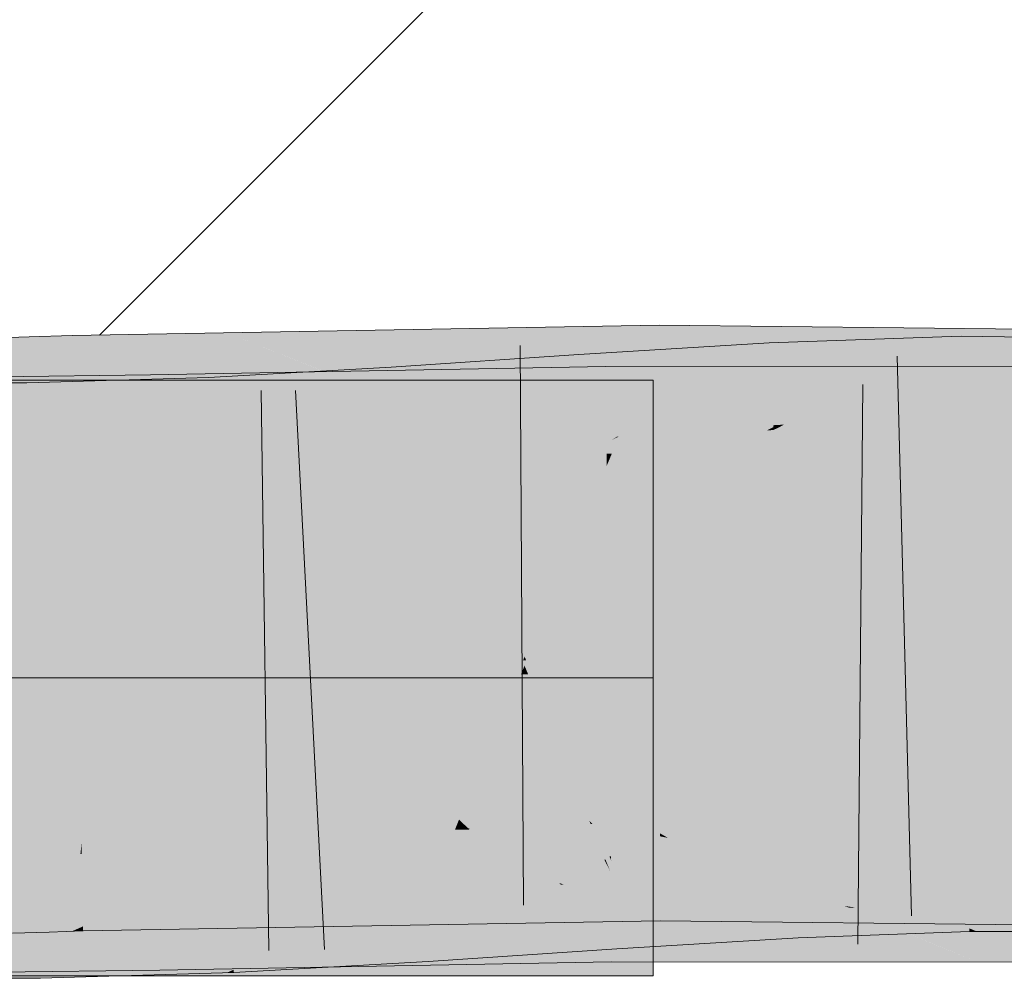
# Model space of a CAD drawing. Extents: x -620 to 3480, y 62 to 1102.
# Tile 131 of 256: x 178.511 to 178.925, y 735.314 to 735.716. Entities that reach past the tile are written whole.
import ezdxf
from ezdxf.lldxf.tags import DXFTag

# ---------------------------------------------------------------- set-up
doc = ezdxf.new("R2010")
doc.units = 0
doc.layers.get('0').update_dxf_attribs({"lineweight": 13})
for name, color, linetype, lineweight, true_color in [('E_Detail_Wandschraffur', 7, 'Continuous', 5, 0xc0c0c0), ('E_Leerrohr 25-A06G9STU8I', 7, 'Continuous', 9, 0xff8000), ('E_Leerrohr 25-Shading', 7, 'Continuous', 9, 0xff8000)]:
    doc.layers.add(name, color=color, linetype=linetype, lineweight=lineweight, true_color=true_color)
tags = doc.linetypes.add('STRICHPUNKT2-A06G9STV8I', pattern=[12.7, 6.35, -3.175, 0, -3.175]).pattern_tags.tags
tags[10:11] = [DXFTag(74, 4), DXFTag(75, 0), DXFTag(340, '0'), DXFTag(46, 0.0), DXFTag(50, 0.0), DXFTag(44, 0.0), DXFTag(45, 0.0)]
tags[8:9] = [DXFTag(74, 4), DXFTag(75, 0), DXFTag(340, '0'), DXFTag(46, 0.0), DXFTag(50, 0.0), DXFTag(44, 0.0), DXFTag(45, 0.0)]
tags[6:7] = [DXFTag(74, 4), DXFTag(75, 0), DXFTag(340, '0'), DXFTag(46, 0.0), DXFTag(50, 0.0), DXFTag(44, 0.0), DXFTag(45, 0.0)]
tags[4:5] = [DXFTag(74, 4), DXFTag(75, 0), DXFTag(340, '0'), DXFTag(46, 0.0), DXFTag(50, 0.0), DXFTag(44, 0.0), DXFTag(45, 0.0)]

# ---------------------------------------------------------------- blocks, each defined once
blk = doc.blocks.new('Shading-A06G9SG38I', base_point=(178.73904, 735.42426))
at = {"layer": 'E_Leerrohr 25-Shading', "color": 43, "true_color": 0xd7ab7f}
for points in [[(178.72481, 735.55396), (178.77977, 735.55975), (178.59824, 735.58496), (178.77971, 735.58813)], [(178.84824, 735.58734), (178.77971, 735.58813), (178.77977, 735.55975)], [(178.77977, 735.55975), (178.77977, 735.55511), (178.84824, 735.58734), (178.78647, 735.55499)], [(178.84824, 735.58734), (178.78647, 735.55499), (178.84474, 735.55902), (178.80762, 735.55475)], [(178.84824, 735.58734), (178.84474, 735.55902), (178.91324, 735.58667)], [(178.91324, 735.58667), (178.84474, 735.55902), (179.03815, 735.58527), (179.03781, 735.58136)], [(178.51526, 735.58325), (178.49928, 735.5827), (178.51637, 735.55017), (178.50047, 735.54919)], [(178.53331, 735.5838), (178.51526, 735.58325), (178.53391, 735.55115), (178.51637, 735.55017)], [(178.53331, 735.5838), (178.59824, 735.58496), (178.53331, 735.5838)], [(178.53331, 735.5838), (178.67188, 735.55316), (178.59824, 735.58496), (178.67813, 735.55322)], [(178.67188, 735.55316), (178.53331, 735.5838), (178.61311, 735.55212)], [(178.60989, 735.55341), (178.53331, 735.5838), (178.53391, 735.55115)], [(178.72481, 735.55396), (178.59824, 735.58496), (178.67889, 735.55298)], [(178.85146, 735.55597), (178.90657, 735.58356), (178.8264, 735.57166), (178.84824, 735.58148)], [(178.9066, 735.58081), (178.90657, 735.58356), (178.85146, 735.55597)], [(178.91324, 735.58344), (178.90657, 735.58356), (178.9066, 735.58081)], [(178.91248, 735.54913), (178.99429, 735.58228), (178.9066, 735.58081), (178.91324, 735.58344)], [(178.991, 735.54865), (178.99429, 735.58228), (178.91248, 735.54913)], [(178.76207, 735.54132), (178.82596, 735.58069), (178.74828, 735.54034), (178.746, 735.57581)], [(178.8264, 735.57166), (178.82596, 735.58069), (178.76283, 735.54138), (178.76207, 735.54132)], [(178.84824, 735.58148), (178.82596, 735.58069), (178.8264, 735.57166)], [(178.90703, 735.54962), (178.9066, 735.58081), (178.83224, 735.54639), (178.85146, 735.55597)], [(178.84474, 735.55902), (178.95203, 735.5528), (179.03781, 735.58136), (179.03531, 735.55249)], [(178.91248, 735.54913), (178.9066, 735.58081), (178.90704, 735.54919)], [(178.746, 735.57581), (178.66727, 735.5705), (178.68663, 735.53516), (178.66908, 735.54126)], [(178.74828, 735.54034), (178.746, 735.57581), (178.68694, 735.53534)], [(178.68663, 735.5329), (178.75772, 735.53424), (178.59824, 735.56787), (178.75739, 735.5708)], [(178.66908, 735.54126), (178.66727, 735.5705), (178.63239, 735.55438), (178.63184, 735.56848)], [(178.75772, 735.53424), (178.75986, 735.53418), (178.75739, 735.5708), (178.84824, 735.57074)], [(178.84824, 735.57074), (178.75986, 735.53418), (178.91324, 735.57074), (178.82486, 735.53418)], [(178.82764, 735.54614), (178.8264, 735.57166), (178.76285, 735.54138)], [(178.82486, 735.53418), (178.95078, 735.53412), (178.91324, 735.57074), (178.95163, 735.57068)], [(178.82986, 735.54626), (178.85146, 735.55597), (178.82764, 735.54614), (178.8264, 735.57166)], [(178.38324, 735.52844), (178.56682, 735.5307), (178.53325, 735.56689), (178.56647, 735.55353)], [(178.38324, 735.52844), (178.53325, 735.56689), (178.38324, 735.56506)], [(178.56647, 735.55353), (178.56625, 735.56726), (178.53325, 735.56689)], [(178.59047, 735.56616), (178.53325, 735.56451), (178.59151, 735.54205)], [(178.56625, 735.56726), (178.68663, 735.5329), (178.59824, 735.56787)], [(178.56625, 735.56726), (178.56647, 735.55353), (178.68663, 735.5329), (178.62163, 735.53168)], [(178.59151, 735.54205), (178.59824, 735.56659), (178.59047, 735.56616)], [(178.59151, 735.54205), (178.63301, 735.53772), (178.59824, 735.56659), (178.63252, 735.5509)], [(178.63184, 735.56848), (178.59824, 735.56659), (178.63239, 735.55438)], [(178.63239, 735.55438), (178.59824, 735.56659), (178.63252, 735.5509)], [(178.49503, 735.56396), (178.49495, 735.52734), (178.51431, 735.56396), (178.51515, 735.52734)], [(178.53325, 735.56451), (178.51431, 735.56396), (178.59204, 735.52954), (178.51515, 735.52734)], [(178.53325, 735.56451), (178.59204, 735.52954), (178.59151, 735.54205)], [(178.7684, 735.55487), (178.77977, 735.55975), (178.72481, 735.55396)], [(178.77977, 735.55511), (178.77977, 735.55975), (178.76842, 735.55487)], [(178.83324, 735.55438), (178.84474, 735.55902), (178.80762, 735.55475)], [(178.95203, 735.5528), (178.84474, 735.55902), (178.83324, 735.55438)], [(178.62163, 735.54877), (178.60989, 735.55341), (178.53398, 735.54718), (178.53391, 735.55115)], [(178.56647, 735.55353), (178.56682, 735.5307), (178.62163, 735.53168)], [(178.62163, 735.54877), (178.68663, 735.54987), (178.61311, 735.55212), (178.67188, 735.55316)], [(178.66908, 735.54126), (178.63239, 735.55438), (178.66954, 735.534), (178.63252, 735.5509)], [(178.67188, 735.55316), (178.68663, 735.54987), (178.67813, 735.55322)], [(178.68663, 735.54987), (178.72481, 735.55396), (178.67889, 735.55298)], [(178.75986, 735.55115), (178.7684, 735.55487), (178.68663, 735.54987), (178.72481, 735.55396)], [(178.75986, 735.55115), (178.77979, 735.55151), (178.76842, 735.55487), (178.77977, 735.55511)], [(178.77977, 735.55511), (178.77979, 735.55151), (178.78647, 735.55499)], [(178.78647, 735.55499), (178.77979, 735.55151), (178.80762, 735.55475)], [(178.82486, 735.55103), (178.83324, 735.55438), (178.77979, 735.55151), (178.80762, 735.55475)], [(178.83047, 735.55328), (178.82486, 735.55103), (178.92355, 735.55292), (178.92363, 735.54993)], [(178.85146, 735.55597), (178.82986, 735.54626), (178.83224, 735.54639)], [(178.83047, 735.55328), (178.95203, 735.5528), (178.83324, 735.55438)], [(178.92363, 735.54993), (179.06738, 735.54834), (178.92355, 735.55292), (179.0675, 735.55237)], [(178.50047, 735.54919), (178.5006, 735.54608), (178.51637, 735.55017), (178.51648, 735.54663)], [(178.51637, 735.55017), (178.51648, 735.54663), (178.53391, 735.55115), (178.53398, 735.54718)], [(178.63301, 735.53772), (178.66954, 735.534), (178.63252, 735.5509)], [(178.82773, 735.54413), (178.90707, 735.54694), (178.82971, 735.5451), (178.90704, 735.54919)], [(178.82971, 735.5451), (178.90704, 735.54919), (178.83224, 735.54639), (178.90703, 735.54962)], [(178.90707, 735.54694), (178.91248, 735.54913), (178.90704, 735.54919)], [(178.99072, 735.54584), (178.991, 735.54865), (178.90707, 735.54694), (178.91248, 735.54913)], [(178.82767, 735.54529), (178.82764, 735.54614), (178.75986, 735.53998), (178.76285, 735.54138)], [(178.82767, 735.54529), (178.75986, 735.53998), (178.82486, 735.54395)], [(178.82486, 735.54395), (178.82773, 735.54413), (178.82767, 735.54529)], [(178.82767, 735.54529), (178.82986, 735.54626), (178.82764, 735.54614)], [(178.82986, 735.54626), (178.82767, 735.54529), (178.82971, 735.5451), (178.82768, 735.54498)], [(178.82768, 735.54498), (178.82773, 735.54413), (178.82971, 735.5451)], [(178.82986, 735.54626), (178.82971, 735.5451), (178.83224, 735.54639)], [(178.62163, 735.53125), (178.63322, 735.53192), (178.59151, 735.54205), (178.63301, 735.53772)], [(178.59151, 735.54205), (178.59204, 735.52954), (178.62163, 735.53125)], [(178.66908, 735.54126), (178.66954, 735.534), (178.68663, 735.53516)], [(178.74834, 735.53931), (178.74828, 735.54034), (178.68663, 735.53516), (178.68694, 735.53534)], [(178.75986, 735.53998), (178.76207, 735.54132), (178.74834, 735.53931), (178.74828, 735.54034)], [(178.76207, 735.54132), (178.75986, 735.53998), (178.76283, 735.54138)], [(178.63322, 735.53192), (178.66954, 735.534), (178.63301, 735.53772)], [(178.61746, 735.37012), (178.62163, 735.37195), (178.53726, 735.36963), (178.53725, 735.37048)], [(178.57368, 735.34821), (178.63321, 735.35004), (178.62163, 735.37195), (178.68663, 735.37311)], [(178.57368, 735.34821), (178.62163, 735.37195), (178.5788, 735.35345)], [(178.63321, 735.35004), (178.73857, 735.35321), (178.68663, 735.37311), (178.73775, 735.354)], [(178.71767, 735.37366), (178.68663, 735.37311), (178.72076, 735.37061)], [(178.72076, 735.37061), (178.68663, 735.37311), (178.73775, 735.354)], [(178.75986, 735.37439), (178.71767, 735.37366), (178.78018, 735.36633), (178.75197, 735.36835)], [(178.75197, 735.36835), (178.71767, 735.37366), (178.72076, 735.37061)], [(178.75986, 735.37439), (178.78018, 735.36633), (178.77322, 735.37463), (178.78017, 735.37354)], [(178.78017, 735.37354), (178.78017, 735.37476), (178.77322, 735.37463)], [(178.78342, 735.37292), (178.78017, 735.37476), (178.78017, 735.37354)], [(178.83153, 735.3642), (178.82486, 735.37427), (178.78342, 735.37292), (178.78017, 735.37476)], [(178.80942, 735.3587), (178.78342, 735.37292), (178.78018, 735.36633), (178.78017, 735.37354)], [(178.8387, 735.35333), (178.83153, 735.3642), (178.80942, 735.3587), (178.78342, 735.37292)], [(178.86134, 735.3587), (178.82486, 735.37427), (178.83153, 735.3642)], [(178.89423, 735.34473), (179.06198, 735.37164), (178.82486, 735.37427)], [(179.06087, 735.33502), (179.06198, 735.37164), (178.91324, 735.33667), (178.89423, 735.34473)], [(178.52246, 735.36926), (178.52245, 735.36993), (178.50696, 735.36884), (178.50693, 735.36945)], [(178.50706, 735.36584), (178.52257, 735.36597), (178.50696, 735.36884), (178.52246, 735.36926)], [(178.53716, 735.36963), (178.53725, 735.37048), (178.52246, 735.36926), (178.52245, 735.36993)], [(178.52257, 735.36597), (178.53677, 735.36609), (178.52246, 735.36926), (178.53716, 735.36963)], [(178.53677, 735.36609), (178.53734, 735.36609), (178.53716, 735.36963), (178.53726, 735.36963)], [(178.53726, 735.36963), (178.53725, 735.37048), (178.53716, 735.36963)], [(178.53734, 735.36609), (178.6064, 735.36536), (178.53726, 735.36963), (178.61746, 735.37012)], [(178.78021, 735.35443), (178.75197, 735.36835), (178.73775, 735.354), (178.72076, 735.37061)], [(178.75197, 735.36835), (178.78021, 735.35443), (178.7802, 735.36401)], [(178.78018, 735.36633), (178.75197, 735.36835), (178.7802, 735.36401)], [(178.82486, 735.36682), (178.77324, 735.36371), (178.83652, 735.36273), (178.78101, 735.36285)], [(178.83652, 735.36273), (178.83629, 735.36755), (178.82486, 735.36682)], [(178.87485, 735.34821), (178.90952, 735.37018), (178.83652, 735.36273), (178.83629, 735.36755)], [(178.90999, 735.3349), (178.90952, 735.37018), (178.87485, 735.34821)], [(178.97345, 735.36993), (178.90952, 735.37018), (178.91324, 735.33356), (178.90999, 735.3349)], [(178.97345, 735.36993), (178.91324, 735.33356), (178.96986, 735.3335)], [(178.52324, 735.34631), (178.52257, 735.36597), (178.5078, 735.3454), (178.50706, 735.36584)], [(178.52324, 735.34631), (178.53468, 735.34698), (178.52257, 735.36597), (178.53677, 735.36609)], [(178.53468, 735.34698), (178.53769, 735.34717), (178.53677, 735.36609), (178.53734, 735.36609)], [(178.53769, 735.34717), (178.56619, 735.34802), (178.53734, 735.36609), (178.6064, 735.36536)], [(178.74855, 735.35681), (178.75964, 735.36285), (178.71773, 735.36005)], [(178.76012, 735.35559), (178.75964, 735.36285), (178.74855, 735.35681)], [(178.78421, 735.35297), (178.75986, 735.36292), (178.76012, 735.35559), (178.75964, 735.36285)], [(178.77324, 735.36371), (178.75986, 735.36292), (178.78101, 735.36285)], [(178.78963, 735.35236), (178.75986, 735.36292), (178.78421, 735.35297)], [(178.83728, 735.34705), (178.75986, 735.36292), (178.78963, 735.35236)], [(178.83728, 735.34705), (178.83681, 735.35663), (178.75986, 735.36292), (178.78101, 735.36285)], [(178.78966, 735.3623), (178.78018, 735.36633), (178.7802, 735.36401)], [(178.80942, 735.3587), (178.78018, 735.36633), (178.78966, 735.3623)], [(178.7802, 735.36401), (178.78021, 735.35443), (178.78473, 735.36316), (178.79364, 735.35419)], [(178.83681, 735.35663), (178.83652, 735.36273), (178.78101, 735.36285)], [(178.79364, 735.35419), (178.8094, 735.35388), (178.78473, 735.36316), (178.78966, 735.3623)], [(178.87564, 735.35266), (178.86134, 735.3587), (178.8387, 735.35333), (178.83153, 735.3642)], [(178.84639, 735.35535), (178.83652, 735.36273), (178.83681, 735.35663)], [(178.83652, 735.36273), (178.84639, 735.35535), (178.86134, 735.35333)], [(178.68065, 735.35504), (178.71773, 735.36005), (178.68663, 735.35797)], [(178.71773, 735.36005), (178.68065, 735.35504), (178.73129, 735.34741), (178.6926, 735.32635)], [(178.71773, 735.36005), (178.73129, 735.34741), (178.74855, 735.35681)], [(178.78966, 735.3623), (178.8094, 735.35388), (178.80942, 735.3587), (178.81847, 735.3537)], [(178.80942, 735.3587), (178.81847, 735.3537), (178.8387, 735.35333)], [(178.56955, 735.35394), (178.56987, 735.33252), (178.62163, 735.35492)], [(178.60316, 735.31995), (178.68663, 735.35608), (178.56996, 735.32733), (178.57631, 735.3338)], [(178.62163, 735.35492), (178.57884, 735.33636), (178.68663, 735.35608), (178.57631, 735.3338)], [(178.59999, 735.34399), (178.63989, 735.34949), (178.62163, 735.35419), (178.63968, 735.35522)], [(178.71774, 735.35669), (178.68663, 735.35608), (178.75052, 735.32465), (178.60316, 735.31995)], [(178.63989, 735.34949), (178.68065, 735.35504), (178.63968, 735.35522), (178.6805, 735.35754)], [(178.64038, 735.33606), (178.68065, 735.35504), (178.63989, 735.34949)], [(178.6825, 735.3252), (178.68065, 735.35504), (178.64095, 735.32117), (178.64038, 735.33606)], [(178.68663, 735.35797), (178.6805, 735.35754), (178.68065, 735.35504)], [(178.6926, 735.32635), (178.68065, 735.35504), (178.6825, 735.3252)], [(178.75931, 735.35742), (178.71774, 735.35669), (178.75937, 735.35028)], [(178.7596, 735.32495), (178.71774, 735.35669), (178.75052, 735.32465)], [(178.71774, 735.35669), (178.7596, 735.32495), (178.75937, 735.35028)], [(178.74855, 735.35681), (178.73129, 735.34741), (178.76147, 735.33429), (178.74716, 735.33264)], [(178.78021, 735.35443), (178.73775, 735.354), (178.73982, 735.35321)], [(178.73982, 735.35321), (178.78024, 735.33813), (178.78021, 735.35443)], [(178.74855, 735.35681), (178.76147, 735.33429), (178.76012, 735.35559)], [(178.75986, 735.35742), (178.75931, 735.35742), (178.7896, 735.34509), (178.75937, 735.35028)], [(178.7896, 735.34509), (178.77325, 735.35742), (178.75986, 735.35742)], [(178.76012, 735.35559), (178.76147, 735.33429), (178.78502, 735.3526), (178.80023, 735.33832)], [(178.76012, 735.35559), (178.78502, 735.3526), (178.78421, 735.35297)], [(178.7896, 735.34509), (178.90051, 735.32605), (178.77325, 735.35742), (178.86133, 735.34229)], [(178.86133, 735.34229), (178.82486, 735.35742), (178.77325, 735.35742)], [(178.84824, 735.3374), (178.8094, 735.35388), (178.78024, 735.33813), (178.78021, 735.35443)], [(178.91324, 735.3208), (178.94585, 735.32074), (178.82486, 735.35742), (178.94669, 735.35736)], [(178.83728, 735.34705), (178.862, 735.34369), (178.83681, 735.35663), (178.84639, 735.35535)], [(178.84639, 735.35535), (178.87485, 735.34821), (178.86134, 735.35333)], [(178.84639, 735.35535), (178.862, 735.34369), (178.87485, 735.34821), (178.86838, 735.34412)], [(178.56955, 735.35394), (178.38324, 735.31506), (178.56987, 735.33252), (178.53642, 735.31824)], [(178.38324, 735.31506), (178.56955, 735.35394), (178.38324, 735.35168)], [(178.49455, 735.35059), (178.49446, 735.31396), (178.51921, 735.35065), (178.52005, 735.31403)], [(178.59926, 735.34369), (178.59959, 735.35297), (178.52005, 735.31403), (178.51921, 735.35065)], [(178.56619, 735.34802), (178.57368, 735.34821), (178.5788, 735.35345)], [(178.59824, 735.3349), (178.78024, 735.33813), (178.63321, 735.35004), (178.73982, 735.35321)], [(178.59999, 735.34399), (178.59959, 735.35297), (178.59926, 735.34369)], [(178.62163, 735.35419), (178.59959, 735.35297), (178.59999, 735.34399)], [(178.73857, 735.35321), (178.73982, 735.35321), (178.73775, 735.354)], [(178.78474, 735.34595), (178.75937, 735.35028), (178.80582, 735.32489), (178.7596, 735.32495)], [(178.81601, 735.33997), (178.82265, 735.34064), (178.78421, 735.35297), (178.78963, 735.35236)], [(178.80023, 735.33832), (178.81601, 735.33997), (178.78502, 735.3526)], [(178.78963, 735.35236), (178.82265, 735.34064), (178.83728, 735.34705), (178.83751, 735.34222)], [(178.8094, 735.35388), (178.84824, 735.3374), (178.81847, 735.3537)], [(178.81847, 735.3537), (178.84824, 735.3374), (178.87564, 735.35266), (178.89423, 735.34473)], [(178.5078, 735.3454), (178.50824, 735.33282), (178.52324, 735.34631), (178.52367, 735.33337)], [(178.53325, 735.33368), (178.53468, 735.34698), (178.52367, 735.33337), (178.52324, 735.34631)], [(178.53789, 735.33575), (178.53769, 735.34717), (178.53325, 735.33368), (178.53468, 735.34698)], [(178.53789, 735.33575), (178.56619, 735.34802), (178.53769, 735.34717)], [(178.53789, 735.33575), (178.59824, 735.3349), (178.56619, 735.34802), (178.63321, 735.35004)], [(178.60112, 735.31757), (178.64038, 735.33606), (178.59999, 735.34399), (178.63989, 735.34949)], [(178.73129, 735.34741), (178.6926, 735.32635), (178.74716, 735.33264)], [(178.83728, 735.34705), (178.83751, 735.34222), (178.85754, 735.3443), (178.85954, 735.34357)], [(178.88327, 735.34503), (178.87485, 735.34821), (178.86838, 735.34412)], [(178.59926, 735.34369), (178.52005, 735.31403), (178.53325, 735.31439)], [(178.55998, 735.31519), (178.59824, 735.31628), (178.57884, 735.33466), (178.59926, 735.34369)], [(178.60112, 735.31757), (178.59999, 735.34399), (178.59824, 735.31628), (178.59926, 735.34369)], [(178.7896, 735.34509), (178.78474, 735.34595), (178.83841, 735.32489), (178.80582, 735.32489)], [(178.83841, 735.32489), (178.87823, 735.32483), (178.7896, 735.34509), (178.85751, 735.33344)], [(178.82265, 735.34064), (178.83784, 735.33527), (178.83751, 735.34222)], [(178.83784, 735.33527), (178.84824, 735.33136), (178.83751, 735.34222), (178.86838, 735.34412)], [(178.84824, 735.33136), (178.88327, 735.34503), (178.86838, 735.34412)], [(178.84824, 735.33136), (178.91002, 735.33356), (178.88327, 735.34503), (178.90999, 735.3349)], [(178.89423, 735.34473), (178.84824, 735.3374), (178.91324, 735.33667)], [(178.85954, 735.34357), (178.862, 735.34369), (178.85754, 735.3443)], [(178.83806, 735.33099), (178.81601, 735.33997), (178.76199, 735.32635), (178.76147, 735.33429)], [(178.83784, 735.33527), (178.82265, 735.34064), (178.83806, 735.33099), (178.81601, 735.33997)], [(178.53325, 735.33368), (178.53793, 735.33386), (178.53789, 735.33575)], [(178.53325, 735.31439), (178.55998, 735.31519), (178.57884, 735.33466)], [(178.59824, 735.3349), (178.53789, 735.33575), (178.53793, 735.33386)], [(178.57884, 735.33636), (178.56987, 735.33252), (178.57631, 735.3338)], [(178.57631, 735.3338), (178.56987, 735.33252), (178.56996, 735.32733)], [(178.64038, 735.33606), (178.60112, 735.31757), (178.64095, 735.32117), (178.60112, 735.31732)], [(178.76199, 735.32635), (178.76147, 735.33429), (178.68275, 735.32098), (178.6926, 735.32635)], [(178.83784, 735.33527), (178.83806, 735.33099), (178.84824, 735.33136)], [(178.90999, 735.3349), (178.91002, 735.33356), (178.91324, 735.33356)], [(178.56996, 735.32733), (178.56987, 735.33252), (178.56151, 735.31873), (178.53642, 735.31824)], [(178.87823, 735.32483), (178.90346, 735.32483), (178.85751, 735.33344), (178.90051, 735.32605)], [(178.57008, 735.31891), (178.56996, 735.32733), (178.56151, 735.31873)], [(178.60316, 735.31995), (178.56996, 735.32733), (178.57008, 735.31891)], [(178.68275, 735.32098), (178.6926, 735.32635), (178.6825, 735.3252)], [(178.60112, 735.31732), (178.60117, 735.31641), (178.6825, 735.3252), (178.68275, 735.32098)], [(178.7596, 735.32495), (178.64093, 735.32117), (178.75964, 735.3208), (178.64102, 735.3186)], [(178.7596, 735.32495), (178.75964, 735.3208), (178.83841, 735.32489), (178.84824, 735.3208)], [(178.83841, 735.32489), (178.84824, 735.3208), (178.90346, 735.32483), (178.91324, 735.3208)], [(178.38324, 735.31506), (178.53325, 735.31689), (178.53642, 735.31824)], [(178.53642, 735.31824), (178.53325, 735.31689), (178.57008, 735.31891), (178.57011, 735.31732)], [(178.57008, 735.31891), (178.57011, 735.31732), (178.60316, 735.31995), (178.59824, 735.31787)], [(178.64093, 735.32117), (178.60316, 735.31995), (178.64102, 735.3186), (178.59824, 735.31787)], [(178.59824, 735.31628), (178.60117, 735.31641), (178.60112, 735.31757)]]:
    blk.add_solid(points, dxfattribs=at)
at = {"layer": 'E_Leerrohr 25-Shading', "color": 31, "true_color": 0xecb67f}
for points in [[(178.38324, 735.56506), (178.38324, 735.44006), (178.53325, 735.56506), (178.65825, 735.44006)], [(178.38324, 735.56506), (178.38324, 735.44006), (178.53325, 735.56506), (178.65825, 735.44006)], [(178.38324, 735.56506), (178.38324, 735.44006), (178.53325, 735.56506), (178.65825, 735.44006)], [(178.38324, 735.56506), (178.38324, 735.44006), (178.53325, 735.56506), (178.65825, 735.44006)], [(178.65825, 735.44006), (178.72324, 735.44006), (178.53325, 735.56506), (178.59824, 735.56506)], [(178.65825, 735.44006), (178.72324, 735.44006), (178.53325, 735.56506), (178.59824, 735.56506)], [(178.65825, 735.44006), (178.72324, 735.44006), (178.53325, 735.56506), (178.59824, 735.56506)], [(178.65825, 735.44006), (178.72324, 735.44006), (178.53325, 735.56506), (178.59824, 735.56506)], [(178.59824, 735.56506), (178.72324, 735.44006), (178.77724, 735.56506), (178.77724, 735.49402)], [(178.59824, 735.56506), (178.72324, 735.44006), (178.77724, 735.56506), (178.77724, 735.49402)], [(178.59824, 735.56506), (178.72324, 735.44006), (178.77724, 735.56506), (178.77724, 735.49402)], [(178.59824, 735.56506), (178.72324, 735.44006), (178.77724, 735.56506), (178.77724, 735.49402)], [(178.72324, 735.44006), (178.77724, 735.44006), (178.77724, 735.49402)], [(178.72324, 735.44006), (178.77724, 735.44006), (178.77724, 735.49402)], [(178.72324, 735.44006), (178.77724, 735.44006), (178.77724, 735.49402)], [(178.72324, 735.44006), (178.77724, 735.44006), (178.77724, 735.49402)], [(178.38324, 735.44006), (178.38324, 735.31506), (178.65825, 735.44006), (178.53325, 735.31506)], [(178.38324, 735.44006), (178.38324, 735.31506), (178.65825, 735.44006), (178.53325, 735.31506)], [(178.38324, 735.44006), (178.38324, 735.31506), (178.65825, 735.44006), (178.53325, 735.31506)], [(178.38324, 735.44006), (178.38324, 735.31506), (178.65825, 735.44006), (178.53325, 735.31506)], [(178.53325, 735.31506), (178.59824, 735.31506), (178.65825, 735.44006), (178.72324, 735.44006)], [(178.53325, 735.31506), (178.59824, 735.31506), (178.65825, 735.44006), (178.72324, 735.44006)], [(178.53325, 735.31506), (178.59824, 735.31506), (178.65825, 735.44006), (178.72324, 735.44006)], [(178.53325, 735.31506), (178.59824, 735.31506), (178.65825, 735.44006), (178.72324, 735.44006)], [(178.72324, 735.44006), (178.59824, 735.31506), (178.77724, 735.38605), (178.77724, 735.31506)], [(178.72324, 735.44006), (178.59824, 735.31506), (178.77724, 735.38605), (178.77724, 735.31506)], [(178.72324, 735.44006), (178.59824, 735.31506), (178.77724, 735.38605), (178.77724, 735.31506)], [(178.72324, 735.44006), (178.59824, 735.31506), (178.77724, 735.38605), (178.77724, 735.31506)], [(178.72324, 735.44006), (178.77724, 735.38605), (178.77724, 735.44006)], [(178.72324, 735.44006), (178.77724, 735.38605), (178.77724, 735.44006)], [(178.72324, 735.44006), (178.77724, 735.38605), (178.77724, 735.44006)], [(178.72324, 735.44006), (178.77724, 735.38605), (178.77724, 735.44006)]]:
    blk.add_solid(points, dxfattribs=at)
at = {"layer": 'E_Leerrohr 25-Shading', "color": 31, "true_color": 0xfabd7f}
for points in [[(178.62163, 735.54877), (178.53398, 735.54718), (178.65825, 735.461), (178.53561, 735.4588)], [(178.72324, 735.4621), (178.68663, 735.54987), (178.65825, 735.461), (178.62163, 735.54877)], [(178.75986, 735.55115), (178.68663, 735.54987), (178.72324, 735.4621)], [(178.77997, 735.46313), (178.77979, 735.55151), (178.72324, 735.4621), (178.75986, 735.55115)], [(178.82486, 735.55103), (178.77979, 735.55151), (178.78824, 735.46301), (178.77997, 735.46313)], [(179.06569, 735.4928), (179.06738, 735.54834), (178.78824, 735.46301), (178.82486, 735.55103)], [(178.5006, 735.54608), (178.50377, 735.45776), (178.51648, 735.54663), (178.51945, 735.45831)], [(178.51648, 735.54663), (178.51945, 735.45831), (178.53398, 735.54718), (178.53561, 735.4588)], [(178.90707, 735.54694), (178.82773, 735.54413), (178.90826, 735.46014), (178.83185, 735.45917)], [(178.99072, 735.54584), (178.90707, 735.54694), (178.98242, 735.46143), (178.90828, 735.45953)], [(178.75986, 735.53998), (178.82202, 735.53693), (178.82486, 735.54395)], [(178.83185, 735.45917), (178.82773, 735.54413), (178.79025, 735.45813), (178.82202, 735.53693)], [(178.82202, 735.53693), (178.82773, 735.54413), (178.82486, 735.54395)], [(178.72592, 735.45569), (178.74988, 735.51526), (178.68663, 735.53516), (178.74834, 735.53931)], [(178.75986, 735.53998), (178.74834, 735.53931), (178.74988, 735.51526)], [(178.74988, 735.51526), (178.7536, 735.45721), (178.75986, 735.53998), (178.75439, 735.45728)], [(178.75986, 735.53998), (178.75439, 735.45728), (178.82202, 735.53693), (178.75899, 735.4574)], [(178.79025, 735.45813), (178.82202, 735.53693), (178.75899, 735.4574)], [(178.66954, 735.534), (178.62163, 735.53125), (178.67502, 735.44574), (178.65825, 735.44482)], [(178.65825, 735.44397), (178.72324, 735.44519), (178.62163, 735.53168), (178.68663, 735.5329)], [(178.7205, 735.45544), (178.68663, 735.53516), (178.67453, 735.45349), (178.66954, 735.534)], [(178.72592, 735.45569), (178.68663, 735.53516), (178.7205, 735.45544)], [(178.68663, 735.5329), (178.72324, 735.44519), (178.75772, 735.53424), (178.75777, 735.52917)], [(178.75986, 735.53418), (178.75772, 735.53424), (178.75777, 735.52917)], [(178.75851, 735.4458), (178.75986, 735.53418), (178.75777, 735.52917)], [(178.75986, 735.53418), (178.75851, 735.4458), (178.82486, 735.53418), (178.78824, 735.4458)], [(178.78824, 735.4458), (178.94873, 735.44574), (178.82486, 735.53418), (178.95078, 735.53412)], [(178.56819, 735.44232), (178.56682, 735.5307), (178.38324, 735.44006), (178.38324, 735.52844)], [(178.51515, 735.52734), (178.51718, 735.43903), (178.59204, 735.52954), (178.59583, 735.44128)], [(178.56682, 735.5307), (178.56819, 735.44232), (178.62163, 735.53168), (178.65825, 735.44397)], [(178.62163, 735.53125), (178.59204, 735.52954), (178.65825, 735.44482), (178.59583, 735.44128)], [(178.72324, 735.44519), (178.75851, 735.4458), (178.75777, 735.52917)], [(178.49495, 735.52734), (178.49475, 735.43896), (178.51515, 735.52734), (178.51718, 735.43903)], [(178.7536, 735.45721), (178.74988, 735.51526), (178.72624, 735.45648)], [(179.06569, 735.4928), (178.78824, 735.46301), (179.03223, 735.46033)], [(178.71973, 735.45361), (178.72324, 735.4621), (178.65472, 735.45239), (178.65825, 735.461)], [(178.72662, 735.45404), (178.72324, 735.4621), (178.71989, 735.45398)], [(178.78, 735.45447), (178.77997, 735.46313), (178.72662, 735.45404), (178.72324, 735.4621)], [(178.79181, 735.45441), (178.78824, 735.46301), (178.78, 735.45447), (178.77997, 735.46313)], [(178.80437, 735.45764), (178.78824, 735.46301), (178.7903, 735.45807)], [(178.92569, 735.46149), (178.78824, 735.46301), (178.92589, 735.45416), (178.80437, 735.45764)], [(178.51974, 735.44989), (178.51945, 735.45831), (178.50406, 735.44946), (178.50377, 735.45776)], [(178.53578, 735.45026), (178.53561, 735.4588), (178.51974, 735.44989), (178.51945, 735.45831)], [(178.65472, 735.45239), (178.65825, 735.461), (178.53578, 735.45026), (178.53561, 735.4588)], [(178.78824, 735.45319), (178.79025, 735.45813), (178.754, 735.45105), (178.75899, 735.4574)], [(178.78824, 735.45319), (178.832, 735.45581), (178.79025, 735.45813), (178.83185, 735.45917)], [(178.7903, 735.45807), (178.79181, 735.45441), (178.80437, 735.45764), (178.81448, 735.45428)], [(178.94928, 735.45349), (178.80437, 735.45764), (178.81448, 735.45428)], [(178.83185, 735.45917), (178.832, 735.45581), (178.90826, 735.46014), (178.90829, 735.45856)], [(178.90829, 735.45856), (178.832, 735.45581), (178.90837, 735.45306), (178.83212, 735.45349)], [(178.92569, 735.45996), (178.90828, 735.45953), (178.98209, 735.45789), (178.90829, 735.45856)], [(178.98209, 735.45789), (178.90829, 735.45856), (178.98141, 735.45105), (178.90837, 735.45306)], [(178.65215, 735.44617), (178.71681, 735.44647), (178.65472, 735.45239), (178.71973, 735.45361)], [(178.72324, 735.44904), (178.7205, 735.45544), (178.67502, 735.44574), (178.67453, 735.45349)], [(178.71681, 735.44647), (178.72974, 735.44653), (178.71989, 735.45398), (178.72662, 735.45404)], [(178.72324, 735.44904), (178.72592, 735.45569), (178.7205, 735.45544)], [(178.72324, 735.44904), (178.754, 735.45105), (178.72624, 735.45648), (178.7536, 735.45721)], [(178.72974, 735.44653), (178.78001, 735.44678), (178.72662, 735.45404), (178.78, 735.45447)], [(178.7536, 735.45721), (178.754, 735.45105), (178.75439, 735.45728)], [(178.75439, 735.45728), (178.754, 735.45105), (178.75899, 735.4574)], [(178.78001, 735.44678), (178.79495, 735.44678), (178.78, 735.45447), (178.79181, 735.45441)], [(178.83212, 735.45349), (178.832, 735.45581), (178.78824, 735.45319)], [(178.81448, 735.45428), (178.79181, 735.45441), (179.06198, 735.37164), (178.82031, 735.38525)], [(179.04143, 735.45087), (178.94928, 735.45349), (179.06198, 735.37164), (178.81448, 735.45428)], [(178.5199, 735.44537), (178.51974, 735.44989), (178.50421, 735.44525), (178.50406, 735.44946)], [(178.53586, 735.44556), (178.53578, 735.45026), (178.5199, 735.44537), (178.51974, 735.44989)], [(178.53586, 735.44556), (178.65215, 735.44617), (178.53578, 735.45026), (178.65472, 735.45239)], [(178.754, 735.45105), (178.72324, 735.44904), (178.75417, 735.44849), (178.72391, 735.44745)], [(178.78978, 735.44952), (178.78824, 735.45319), (178.75417, 735.44849), (178.754, 735.45105)], [(178.7545, 735.4433), (178.79214, 735.44397), (178.75417, 735.44849), (178.78978, 735.44952)], [(178.83224, 735.45081), (178.83212, 735.45349), (178.78978, 735.44952), (178.78824, 735.45319)], [(178.78978, 735.44952), (178.81624, 735.38715), (178.83224, 735.45081), (178.8354, 735.3858)], [(178.90837, 735.45306), (178.83212, 735.45349), (178.90837, 735.45215), (178.83224, 735.45081)], [(178.90837, 735.45215), (178.83224, 735.45081), (178.90936, 735.38086), (178.8354, 735.3858)], [(178.98141, 735.45105), (178.90837, 735.45306), (178.97415, 735.37714), (178.90936, 735.38086)], [(178.5199, 735.44537), (178.50421, 735.44525), (178.52051, 735.42712), (178.50485, 735.42749)], [(178.53586, 735.44556), (178.5199, 735.44537), (178.53621, 735.42676), (178.52051, 735.42712)], [(178.64363, 735.42542), (178.65215, 735.44617), (178.53621, 735.42676), (178.53586, 735.44556)], [(178.65215, 735.44617), (178.64363, 735.42542), (178.71681, 735.44647), (178.70782, 735.42462)], [(178.67526, 735.44171), (178.67502, 735.44574), (178.65688, 735.44141), (178.65825, 735.44482)], [(178.72246, 735.44708), (178.72324, 735.44904), (178.67506, 735.44501), (178.67502, 735.44574)], [(178.67526, 735.44171), (178.72067, 735.44263), (178.67506, 735.44501), (178.72246, 735.44708)], [(178.73904, 735.42426), (178.72974, 735.44653), (178.70782, 735.42462), (178.71681, 735.44647)], [(178.72067, 735.44263), (178.72592, 735.44275), (178.7226, 735.44739), (178.72391, 735.44745)], [(178.72391, 735.44745), (178.72324, 735.44904), (178.7226, 735.44739)], [(178.75851, 735.4458), (178.72324, 735.44519), (178.75854, 735.44171), (178.72475, 735.44153)], [(178.72391, 735.44745), (178.72592, 735.44275), (178.75417, 735.44849), (178.7545, 735.4433)], [(178.72974, 735.44653), (178.73904, 735.42426), (178.78001, 735.44678), (178.78006, 735.42371)], [(178.75851, 735.4458), (178.75854, 735.44171), (178.78824, 735.4458), (178.78993, 735.44171)], [(178.80437, 735.42395), (178.79495, 735.44678), (178.78006, 735.42371), (178.78001, 735.44678)], [(178.78824, 735.4458), (178.81166, 735.38928), (178.94873, 735.44574), (178.94724, 735.38135)], [(178.56821, 735.44073), (178.56819, 735.44232), (178.38324, 735.44006)], [(178.59583, 735.44128), (178.51718, 735.43903), (178.59952, 735.3548), (178.51913, 735.35345)], [(178.65825, 735.44397), (178.56819, 735.44232), (178.6571, 735.44116), (178.56821, 735.44073)], [(178.6571, 735.44116), (178.56821, 735.44073), (178.6555, 735.43732), (178.56825, 735.43848)], [(178.65688, 735.44141), (178.65825, 735.44482), (178.59586, 735.44043), (178.59583, 735.44128)], [(178.65501, 735.43683), (178.65688, 735.44141), (178.59592, 735.43921), (178.59586, 735.44043)], [(178.67561, 735.43597), (178.67526, 735.44171), (178.65501, 735.43683), (178.65688, 735.44141)], [(178.72176, 735.44153), (178.6571, 735.44116), (178.71967, 735.43646), (178.6555, 735.43732)], [(178.65825, 735.44397), (178.6571, 735.44116), (178.72324, 735.44519), (178.72176, 735.44153)], [(178.71722, 735.43402), (178.72067, 735.44263), (178.67561, 735.43597), (178.67526, 735.44171)], [(178.72067, 735.44263), (178.71722, 735.43402), (178.72592, 735.44275), (178.72179, 735.43378)], [(178.72691, 735.4364), (178.72475, 735.44153), (178.71967, 735.43646), (178.72176, 735.44153)], [(178.72475, 735.44153), (178.72324, 735.44519), (178.72176, 735.44153)], [(178.72592, 735.44275), (178.72179, 735.43378), (178.72987, 735.43341)], [(178.75854, 735.44171), (178.72475, 735.44153), (178.75861, 735.43597), (178.72691, 735.4364)], [(178.7545, 735.4433), (178.72592, 735.44275), (178.7552, 735.43219), (178.72987, 735.43341)], [(178.7979, 735.43042), (178.79214, 735.44397), (178.7552, 735.43219), (178.7545, 735.4433)], [(178.78993, 735.44171), (178.75854, 735.44171), (178.79231, 735.43597), (178.75861, 735.43597)], [(178.38324, 735.35168), (178.56955, 735.35394), (178.38324, 735.44006), (178.56821, 735.44073)], [(178.51718, 735.43903), (178.49475, 735.43896), (178.51913, 735.35345), (178.49455, 735.35297)], [(178.56825, 735.43848), (178.56955, 735.35394), (178.6555, 735.43732), (178.62163, 735.35492)], [(178.59592, 735.43921), (178.59952, 735.3548), (178.65501, 735.43683), (178.62196, 735.35504)], [(178.69571, 735.37817), (178.6555, 735.43732), (178.6497, 735.42316)], [(178.6555, 735.43732), (178.66463, 735.42389), (178.67749, 735.43701)], [(178.66463, 735.42389), (178.69254, 735.43683), (178.67749, 735.43701)], [(178.65501, 735.43683), (178.6497, 735.42365), (178.67561, 735.43597), (178.67804, 735.39697)], [(178.66463, 735.42389), (178.69571, 735.37817), (178.69254, 735.43683), (178.71198, 735.41779)], [(178.69699, 735.435), (178.67561, 735.43597), (178.69571, 735.38055), (178.67804, 735.39697)], [(178.71198, 735.41779), (178.71967, 735.43646), (178.69254, 735.43683)], [(178.69699, 735.435), (178.69571, 735.38055), (178.71198, 735.42102)], [(178.72179, 735.43378), (178.71722, 735.43402), (178.69669, 735.37964), (178.69571, 735.38055)], [(178.7491, 735.37878), (178.71967, 735.43646), (178.69632, 735.37964)], [(178.75197, 735.37769), (178.72179, 735.43378), (178.6972, 735.37915), (178.69669, 735.37964)], [(178.71722, 735.43402), (178.69699, 735.435), (178.71198, 735.42102)], [(178.72691, 735.4364), (178.71967, 735.43646), (178.75098, 735.37872), (178.7491, 735.37878)], [(178.72987, 735.43341), (178.72179, 735.43378), (178.75359, 735.37762), (178.75197, 735.37769)], [(178.75912, 735.3786), (178.75861, 735.43597), (178.75041, 735.38007), (178.72691, 735.4364)], [(178.7552, 735.43219), (178.72987, 735.43341), (178.75871, 735.37732), (178.75041, 735.38513)], [(178.77832, 735.37836), (178.79231, 735.43597), (178.75912, 735.3786), (178.75861, 735.43597)], [(178.81639, 735.37781), (178.79231, 735.43597), (178.77832, 735.37836)], [(178.81506, 735.37604), (178.7552, 735.43219), (178.75871, 735.3775)], [(178.7979, 735.43042), (178.7552, 735.43219), (178.82103, 735.37585), (178.81506, 735.37604)], [(178.50485, 735.42749), (178.50693, 735.36945), (178.52051, 735.42712), (178.52245, 735.36993)], [(178.52051, 735.42712), (178.52245, 735.36993), (178.53621, 735.42676), (178.53725, 735.37048)], [(178.53725, 735.37048), (178.62163, 735.37195), (178.53621, 735.42676), (178.64363, 735.42542)], [(178.66501, 735.42517), (178.64363, 735.42542), (178.68663, 735.37311), (178.62163, 735.37195)], [(178.66501, 735.42517), (178.68663, 735.37311), (178.69569, 735.39514)], [(178.70782, 735.42462), (178.66501, 735.42517), (178.69569, 735.39514)], [(178.75911, 735.37506), (178.70782, 735.42462), (178.71542, 735.37585), (178.69569, 735.39514)], [(178.70782, 735.42462), (178.75986, 735.37439), (178.73904, 735.42426)], [(178.69571, 735.37817), (178.6497, 735.42316), (178.69513, 735.37677), (178.63016, 735.37561)], [(178.67804, 735.39697), (178.6497, 735.42365), (178.67934, 735.37616), (178.63031, 735.37567)], [(178.78006, 735.42371), (178.73904, 735.42426), (178.77322, 735.37463), (178.75043, 735.39697)], [(178.78006, 735.42371), (178.77322, 735.37463), (178.78017, 735.37476)], [(178.78017, 735.37476), (178.82486, 735.37427), (178.78006, 735.42371), (178.80437, 735.42395)], [(178.69571, 735.38055), (178.67804, 735.39697), (178.694, 735.37628), (178.67934, 735.37616)], [(178.75043, 735.39697), (178.75986, 735.37439), (178.77322, 735.37463)], [(178.69569, 735.39514), (178.68663, 735.37311), (178.71767, 735.37366)], [(178.94724, 735.38135), (178.81166, 735.38928), (178.94713, 735.3761), (178.81639, 735.37781)], [(178.75858, 735.3775), (178.75041, 735.38513), (178.75359, 735.37762)], [(178.8354, 735.3858), (178.81624, 735.38715), (178.83591, 735.37549), (178.82103, 735.37585)], [(178.82031, 735.38525), (178.82486, 735.37427), (179.06198, 735.37164)], [(178.90936, 735.38086), (178.8354, 735.3858), (178.90945, 735.37396), (178.83591, 735.37549)], [(178.69669, 735.37964), (178.69571, 735.38055), (178.69511, 735.37628), (178.694, 735.37628)], [(178.70026, 735.37628), (178.69669, 735.37964), (178.69511, 735.37628)], [(178.69571, 735.37817), (178.7491, 735.37878), (178.69632, 735.37964)], [(178.6972, 735.37915), (178.70026, 735.37628), (178.75197, 735.37769), (178.7525, 735.37671)], [(178.75182, 735.37872), (178.75041, 735.38007), (178.75098, 735.37872)], [(178.75912, 735.3786), (178.75041, 735.38007), (178.75182, 735.37872)], [(178.97415, 735.37714), (178.90936, 735.38086), (178.97377, 735.37317), (178.90945, 735.37396)], [(178.69513, 735.37677), (178.63016, 735.37561), (178.64861, 735.35541), (178.62163, 735.35492)], [(178.63031, 735.37567), (178.62163, 735.35419), (178.67934, 735.37616), (178.6805, 735.35754)], [(178.69513, 735.37677), (178.64861, 735.35541), (178.68758, 735.3584)], [(178.67934, 735.37616), (178.6805, 735.35754), (178.694, 735.37628), (178.68663, 735.35797)], [(178.71773, 735.36005), (178.70026, 735.37628), (178.68663, 735.35797), (178.69511, 735.37628)], [(178.694, 735.37628), (178.68663, 735.35797), (178.69511, 735.37628)], [(178.71387, 735.36047), (178.69716, 735.37677), (178.68758, 735.3584), (178.69511, 735.37677)], [(178.69716, 735.37677), (178.69571, 735.37817), (178.69511, 735.37677)], [(178.69571, 735.37817), (178.70018, 735.37683), (178.7491, 735.37878), (178.74965, 735.37769)], [(178.70018, 735.37683), (178.69571, 735.37817), (178.69716, 735.37677)], [(178.69716, 735.37677), (178.71353, 735.36078), (178.70018, 735.37683), (178.74545, 735.36304)], [(178.74965, 735.37769), (178.70018, 735.37683), (178.75674, 735.36377), (178.74545, 735.36304)], [(178.70026, 735.37628), (178.71773, 735.36005), (178.7525, 735.37671), (178.75961, 735.36346)], [(178.75986, 735.37439), (178.75911, 735.37506), (178.71767, 735.37366), (178.71542, 735.37585)], [(178.75098, 735.37872), (178.7491, 735.37878), (178.75719, 735.36383), (178.75674, 735.36377)], [(178.75923, 735.36627), (178.75098, 735.37872), (178.75623, 735.36615)], [(178.75923, 735.36627), (178.75919, 735.37146), (178.75098, 735.37872), (178.75182, 735.37872)], [(178.75919, 735.37146), (178.75912, 735.3786), (178.75182, 735.37872)], [(178.75197, 735.37769), (178.75961, 735.36346), (178.75359, 735.37762)], [(178.75951, 735.36511), (178.75871, 735.37732), (178.75359, 735.37762), (178.75858, 735.3775)], [(178.75951, 735.36511), (178.75359, 735.37762), (178.7589, 735.36511)], [(178.82486, 735.36682), (178.81506, 735.37604), (178.75871, 735.37732), (178.75871, 735.3775)], [(178.77132, 735.36554), (178.75871, 735.37732), (178.75951, 735.36511)], [(178.82307, 735.36713), (178.75871, 735.37732), (178.77132, 735.36554)], [(178.77325, 735.35742), (178.77832, 735.37836), (178.75919, 735.37146), (178.75912, 735.3786)], [(178.82486, 735.35742), (178.81639, 735.37781), (178.77325, 735.35742), (178.77832, 735.37836)], [(178.81506, 735.37604), (178.82486, 735.36682), (178.82103, 735.37585)], [(178.88809, 735.37189), (178.86681, 735.3772), (178.82008, 735.3689), (178.81639, 735.37781)], [(178.82103, 735.37585), (178.82486, 735.36682), (178.83591, 735.37549), (178.83629, 735.36755)], [(178.86667, 735.37482), (178.83591, 735.37549), (178.90591, 735.37006), (178.83629, 735.36755)], [(178.94704, 735.37256), (178.94713, 735.3761), (178.90637, 735.37262), (178.86681, 735.3772)], [(178.90596, 735.37268), (178.86681, 735.3772), (178.88809, 735.37189)], [(178.76421, 735.36646), (178.75919, 735.37146), (178.75923, 735.36627)], [(178.94669, 735.35736), (178.88809, 735.37189), (178.82198, 735.36438), (178.82008, 735.3689)], [(178.90945, 735.37396), (178.86667, 735.37482), (178.90952, 735.37018), (178.90591, 735.37006)], [(178.94693, 735.36798), (178.90596, 735.37268), (178.94669, 735.35736), (178.88809, 735.37189)], [(178.94693, 735.36798), (178.94704, 735.37256), (178.90637, 735.37262)], [(178.95026, 735.37347), (178.90945, 735.37396), (178.97345, 735.36993), (178.90952, 735.37018)], [(178.77324, 735.36371), (178.82486, 735.36682), (178.77132, 735.36554), (178.82307, 735.36713)], [(178.71353, 735.36078), (178.71718, 735.35724), (178.74545, 735.36304), (178.75929, 735.35876)], [(178.75961, 735.36346), (178.71773, 735.36005), (178.75964, 735.36285)], [(178.74545, 735.36304), (178.75929, 735.35876), (178.75674, 735.36377)], [(178.75929, 735.35876), (178.75923, 735.36627), (178.75623, 735.36615)], [(178.75674, 735.36377), (178.75929, 735.35876), (178.75719, 735.36383)], [(178.75961, 735.36346), (178.75951, 735.36511), (178.7589, 735.36511)], [(178.77325, 735.35742), (178.76421, 735.36646), (178.75931, 735.35742), (178.75923, 735.36627)], [(178.77324, 735.36371), (178.77132, 735.36554), (178.75964, 735.36285), (178.75951, 735.36511)], [(178.82486, 735.35742), (178.94669, 735.35736), (178.82198, 735.36438)], [(178.68663, 735.35608), (178.71718, 735.35724), (178.68758, 735.3584), (178.71387, 735.36047)], [(178.75931, 735.35742), (178.75929, 735.35876), (178.71774, 735.35669), (178.71718, 735.35724)], [(178.51913, 735.35345), (178.51921, 735.35065), (178.59952, 735.3548), (178.59959, 735.35297)], [(178.59952, 735.3548), (178.59959, 735.35297), (178.62196, 735.35504), (178.62163, 735.35419)], [(178.64861, 735.35541), (178.68663, 735.35608), (178.68758, 735.3584)], [(178.71718, 735.35724), (178.68663, 735.35608), (178.71774, 735.35669)], [(178.49455, 735.35297), (178.49455, 735.35059), (178.51913, 735.35345), (178.51921, 735.35065)]]:
    blk.add_solid(points, dxfattribs=at)
blk = doc.blocks.new('Referenz-A06G9SU08I')
at = {"layer": 'E_Detail_Wandschraffur', "linetype": 'ByBlock', "ltscale": 0.13}
blk.add_line((178.5448, 735.58401), (179.40075, 736.43995), dxfattribs=at)
at = {"layer": 'E_Leerrohr 25-A06G9STU8I', "linetype": 'Continuous', "ltscale": 0.13}
for p, q in [((178.5333, 735.58381), (178.7797, 735.58812)), ((178.7797, 735.58812), (179.0685, 735.58492)), ((178.49928, 735.58267), (178.51525, 735.58323)), ((178.51525, 735.58323), (178.5333, 735.58381)), ((178.82596, 735.58067), (178.90656, 735.58354)), ((178.90656, 735.58354), (178.99429, 735.58229)), ((178.72285, 735.34461), (178.72143, 735.5796)), ((178.746, 735.57582), (178.82596, 735.58067)), ((178.66727, 735.57052), (178.746, 735.57582)), ((178.88571, 735.34018), (178.87974, 735.5751)), ((178.75739, 735.57082), (178.56626, 735.56729)), ((178.59048, 735.56615), (178.66727, 735.57052)), ((178.95163, 735.5707), (178.75739, 735.57082)), ((178.56626, 735.56729), (178.38324, 735.56505)), ((178.51432, 735.56397), (178.59048, 735.56615)), ((178.77724, 735.56505), (178.38324, 735.56505)), ((178.77724, 735.56505), (178.38324, 735.56505)), ((178.77724, 735.56505), (178.38324, 735.56505)), ((178.77724, 735.56505), (178.38324, 735.56505)), ((178.49502, 735.56395), (178.51432, 735.56397)), ((178.77724, 735.49182), (178.77724, 735.56505)), ((178.77724, 735.49182), (178.77724, 735.56505)), ((178.77724, 735.49182), (178.77724, 735.56505)), ((178.77724, 735.49182), (178.77724, 735.56505)), ((178.86525, 735.56327), (178.86317, 735.32828)), ((178.61261, 735.56065), (178.61587, 735.32567)), ((178.63923, 735.32604), (178.62706, 735.56072)), ((178.77724, 735.38827), (178.77724, 735.49182)), ((178.77724, 735.38827), (178.77724, 735.49182)), ((178.77724, 735.38827), (178.77724, 735.49182)), ((178.77724, 735.38827), (178.77724, 735.49182)), ((178.77724, 735.31505), (178.77724, 735.38827)), ((178.77724, 735.31505), (178.77724, 735.38827)), ((178.77724, 735.31505), (178.77724, 735.38827)), ((178.77724, 735.31505), (178.77724, 735.38827)), ((178.53793, 735.33385), (178.78025, 735.33812)), ((178.78025, 735.33812), (179.06087, 735.33504)), ((178.52367, 735.33337), (178.53793, 735.33385)), ((178.50825, 735.33284), (178.52367, 735.33337)), ((178.76199, 735.32634), (178.83806, 735.33096)), ((178.83806, 735.33096), (178.91001, 735.33357)), ((178.91001, 735.33357), (178.96987, 735.33349)), ((178.68276, 735.321), (178.76199, 735.32634)), ((178.57011, 735.31732), (178.38324, 735.31505)), ((178.75964, 735.32083), (178.57011, 735.31732)), ((178.60117, 735.31638), (178.68276, 735.321)), ((178.94584, 735.32077), (178.75964, 735.32083)), ((178.38324, 735.31505), (178.77724, 735.31505)), ((178.38324, 735.31505), (178.77724, 735.31505)), ((178.38324, 735.31505), (178.77724, 735.31505)), ((178.38324, 735.31505), (178.77724, 735.31505)), ((178.49447, 735.31395), (178.52004, 735.31404)), ((178.52004, 735.31404), (178.60117, 735.31638))]:
    blk.add_line(p, q, dxfattribs=at)
at = {"layer": 'E_Leerrohr 25-A06G9STU8I', "linetype": 'STRICHPUNKT2-A06G9STV8I', "lineweight": 5, "ltscale": 0.13}
blk.add_line((178.38324, 735.44005), (178.77724, 735.44005), dxfattribs=at)
blk.add_line((178.38324, 735.44005), (178.77724, 735.44005), dxfattribs=at)
blk.add_line((178.38324, 735.44005), (178.77724, 735.44005), dxfattribs=at)
blk.add_line((178.38324, 735.44005), (178.77724, 735.44005), dxfattribs=at)

msp = doc.modelspace()

# ---------------------------------------------------------------- block references
at = {"color": 8, "lineweight": 25, "ltscale": 0.25, "true_color": 0x808080}
msp.add_blockref('Referenz-A06G9SU08I', (0, 0), dxfattribs=at)
msp.add_blockref('Shading-A06G9SG38I', (178.73904, 735.42426))

doc.saveas('drawing.dxf')
